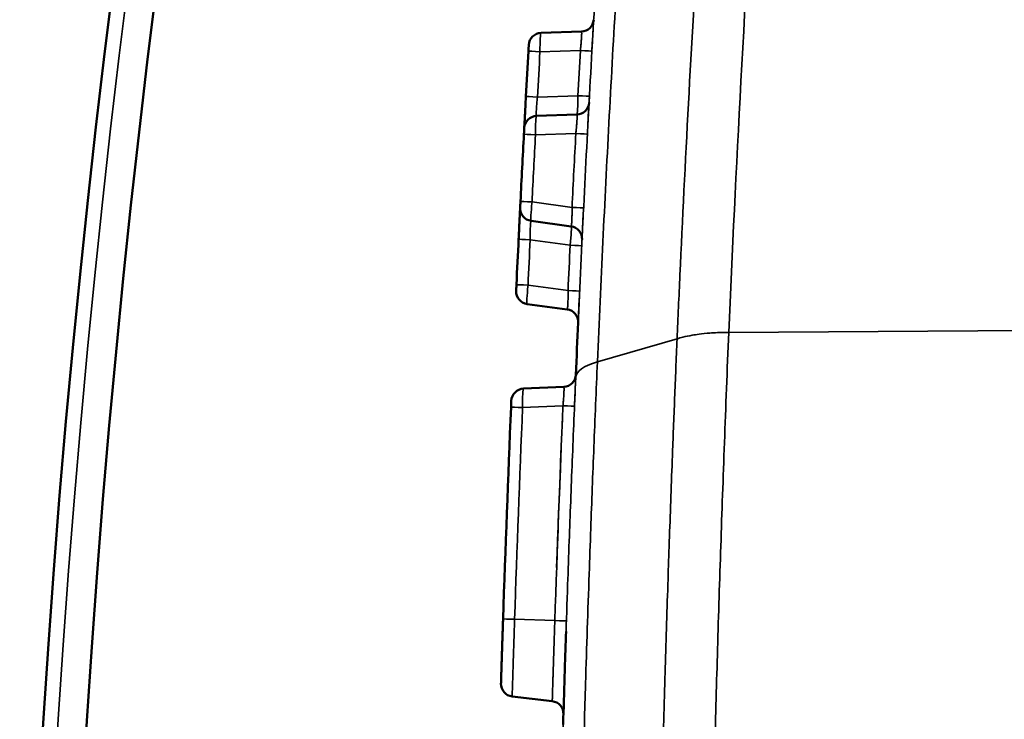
# Model space of a CAD drawing. Header units: millimetres. Extents: x 38 to 2514, y 38 to 1622.
# Tile 168 of 256: x 982.41 to 990.18, y 1335.89 to 1341.42. Entities that reach past the tile are written whole.
import ezdxf

# ---------------------------------------------------------------- set-up
doc = ezdxf.new("R2010")
doc.units = ezdxf.units.MM
doc.header["$LTSCALE"] = 7.692308
doc.layers.add('Visible (ISO)', color=7, linetype='Continuous', lineweight=50)
doc.layers.add('Visible Narrow (ISO)', color=7, linetype='Continuous', lineweight=35)

msp = doc.modelspace()

# ---------------------------------------------------------------- linework, layer by layer
at = {"layer": 'Visible (ISO)'}
for p, q in [((986.5273, 1341.312), (986.8458, 1341.3217)), ((986.4912, 1340.6558), (986.8097, 1340.6666)), ((986.4488, 1339.8279), (986.7644, 1339.7846)), ((986.4175, 1339.171), (986.7333, 1339.1287)), ((986.388, 1338.5035), (986.7063, 1338.5177)), ((986.7273, 1336.6694), (986.7273, 1336.6694)), ((986.6158, 1336.0361), (986.2993, 1336.0735))]:
    msp.add_line(p, q, dxfattribs=at)
for radius in [92.2022, 91.8592]:
    msp.add_circle((1074.6154, 1329.981), radius, dxfattribs=at)
for centre, radius, start, end in [((986.8427, 1341.4217), 0.1, 271.74857, 356.72233), ((986.5303, 1341.212), 0.1, 91.74857, 176.78728), ((1186.6154, 1329.981), 200.5, 176.801516, 176.903968), ((986.8063, 1340.7665), 0.1, 271.93645, 356.91021), ((986.4946, 1340.5559), 0.1, 91.93645, 176.97515), ((1186.6154, 1329.981), 200.5, 176.989388, 177.140948), ((986.4624, 1339.927), 0.1, 177.15519, 262.1939), ((986.7509, 1339.6856), 0.1, 357.22014, 82.1939), ((1186.6154, 1329.981), 200.5, 177.226402, 177.328986), ((986.4308, 1339.2701), 0.1, 177.34323, 262.38193), ((986.7201, 1339.0296), 0.1, 357.40817, 82.38193), ((986.7019, 1338.6176), 0.1, 272.55248, 357.52624), ((986.3925, 1338.4036), 0.1, 92.55248, 177.59119), ((1186.6154, 1329.981), 200.5, 177.605426, 178.083608), ((986.3111, 1336.1728), 0.1, 178.22944, 263.26814), ((986.604, 1335.9368), 0.1, 358.29438, 83.26814)]:
    msp.add_arc(centre, radius, start, end, dxfattribs=at)
for points, knots in [([(986.4277, 1341.1679), (986.4279, 1341.171), (986.4281, 1341.174), (986.4282, 1341.1769), (986.4283, 1341.1787), (986.4284, 1341.1804), (986.4285, 1341.1821), (986.4287, 1341.1853), (986.4289, 1341.1884), (986.429, 1341.1913), (986.4291, 1341.1923), (986.4291, 1341.1933), (986.4292, 1341.1943), (986.4293, 1341.1968), (986.4295, 1341.199), (986.4296, 1341.2011), (986.4296, 1341.202), (986.4297, 1341.2029), (986.4297, 1341.2037), (986.4298, 1341.2059), (986.4299, 1341.2078), (986.43, 1341.2095), (986.4301, 1341.21), (986.4301, 1341.2104), (986.4301, 1341.2109), (986.4302, 1341.2123), (986.4303, 1341.2135), (986.4303, 1341.2145), (986.4304, 1341.215), (986.4304, 1341.2154), (986.4304, 1341.2157), (986.4304, 1341.2165), (986.4305, 1341.2171), (986.4305, 1341.2174), (986.4305, 1341.2176), (986.4305, 1341.2176), (986.4305, 1341.2176)], [0.0000003, 0.0000003, 0.0000003, 0.0000003, 0.1025361, 0.1025361, 0.1025361, 0.1666667, 0.1666667, 0.1666667, 0.289236, 0.289236, 0.289236, 0.3333333, 0.3333333, 0.3333333, 0.4488843, 0.4488843, 0.4488843, 0.5, 0.5, 0.5, 0.6307681, 0.6307681, 0.6307681, 0.6666667, 0.6666667, 0.6666667, 0.7841767, 0.7841767, 0.7841767, 0.8333333, 0.8333333, 0.8333333, 0.9439466, 0.9439466, 0.9439466, 1, 1, 1, 1]), ([(986.3921, 1340.5114), (986.3923, 1340.5145), (986.3924, 1340.5175), (986.3926, 1340.5204), (986.3927, 1340.5222), (986.3928, 1340.5239), (986.3929, 1340.5256), (986.393, 1340.5289), (986.3932, 1340.532), (986.3933, 1340.5348), (986.3934, 1340.5358), (986.3934, 1340.5368), (986.3935, 1340.5378), (986.3936, 1340.5403), (986.3938, 1340.5426), (986.3939, 1340.5446), (986.3939, 1340.5455), (986.394, 1340.5464), (986.394, 1340.5473), (986.3941, 1340.5494), (986.3942, 1340.5513), (986.3943, 1340.553), (986.3943, 1340.5535), (986.3944, 1340.5539), (986.3944, 1340.5544), (986.3944, 1340.5558), (986.3945, 1340.557), (986.3946, 1340.5581), (986.3946, 1340.5585), (986.3946, 1340.5589), (986.3946, 1340.5592), (986.3947, 1340.56), (986.3947, 1340.5606), (986.3947, 1340.5609), (986.3947, 1340.5611), (986.3947, 1340.5612), (986.3947, 1340.5612)], [0.0000003, 0.0000003, 0.0000003, 0.0000003, 0.1025361, 0.1025361, 0.1025361, 0.1666667, 0.1666667, 0.1666667, 0.289236, 0.289236, 0.289236, 0.3333333, 0.3333333, 0.3333333, 0.4488843, 0.4488843, 0.4488843, 0.5, 0.5, 0.5, 0.6307681, 0.6307681, 0.6307681, 0.6666667, 0.6666667, 0.6666667, 0.7841767, 0.7841767, 0.7841767, 0.8333333, 0.8333333, 0.8333333, 0.9439466, 0.9439466, 0.9439466, 1, 1, 1, 1]), ([(986.3625, 1339.9319), (986.3625, 1339.9319), (986.3625, 1339.9327), (986.3626, 1339.934), (986.3626, 1339.9353), (986.3627, 1339.9372), (986.3628, 1339.9395), (986.363, 1339.9417), (986.3631, 1339.9443), (986.3632, 1339.9472), (986.3634, 1339.95), (986.3635, 1339.9531), (986.3637, 1339.9566), (986.3639, 1339.96), (986.3641, 1339.9638), (986.3643, 1339.968), (986.3645, 1339.9721), (986.3647, 1339.9767), (986.365, 1339.9817)], [0.0000004, 0.0000004, 0.0000004, 0.0000004, 0.1666667, 0.1666667, 0.1666667, 0.3333333, 0.3333333, 0.3333333, 0.5, 0.5, 0.5, 0.6666667, 0.6666667, 0.6666667, 0.8333333, 0.8333333, 0.8333333, 1, 1, 1, 1]), ([(986.3309, 1339.2747), (986.3309, 1339.2747), (986.3309, 1339.2754), (986.331, 1339.2768), (986.3311, 1339.2781), (986.3311, 1339.28), (986.3312, 1339.2823), (986.3314, 1339.2845), (986.3315, 1339.2871), (986.3316, 1339.2899), (986.3317, 1339.2928), (986.3319, 1339.2959), (986.332, 1339.2993), (986.3322, 1339.3028), (986.3324, 1339.3065), (986.3326, 1339.3107), (986.3328, 1339.3149), (986.333, 1339.3195), (986.3332, 1339.3245)], [0.0000004, 0.0000004, 0.0000004, 0.0000004, 0.1666667, 0.1666667, 0.1666667, 0.3333333, 0.3333333, 0.3333333, 0.5, 0.5, 0.5, 0.6666667, 0.6666667, 0.6666667, 0.8333333, 0.8333333, 0.8333333, 1, 1, 1, 1]), ([(986.2905, 1338.3581), (986.2906, 1338.3612), (986.2907, 1338.3642), (986.2908, 1338.367), (986.2909, 1338.3688), (986.291, 1338.3706), (986.2911, 1338.3723), (986.2912, 1338.3755), (986.2913, 1338.3786), (986.2914, 1338.3815), (986.2915, 1338.3825), (986.2915, 1338.3835), (986.2916, 1338.3845), (986.2917, 1338.387), (986.2918, 1338.3892), (986.2919, 1338.3913), (986.2919, 1338.3922), (986.2919, 1338.3931), (986.292, 1338.3939), (986.2921, 1338.3961), (986.2921, 1338.398), (986.2922, 1338.3997), (986.2922, 1338.4002), (986.2922, 1338.4006), (986.2923, 1338.4011), (986.2923, 1338.4025), (986.2924, 1338.4037), (986.2924, 1338.4047), (986.2924, 1338.4052), (986.2925, 1338.4056), (986.2925, 1338.4059), (986.2925, 1338.4067), (986.2925, 1338.4073), (986.2925, 1338.4076), (986.2925, 1338.4078), (986.2926, 1338.4078), (986.2926, 1338.4078)], [0, 0, 0, 0, 0.102536, 0.102536, 0.102536, 0.166667, 0.166667, 0.166667, 0.289236, 0.289236, 0.289236, 0.333333, 0.333333, 0.333333, 0.448884, 0.448884, 0.448884, 0.5, 0.5, 0.5, 0.630768, 0.630768, 0.630768, 0.666667, 0.666667, 0.666667, 0.784177, 0.784177, 0.784177, 0.833333, 0.833333, 0.833333, 0.943947, 0.943947, 0.943947, 1, 1, 1, 1]), ([(986.2111, 1336.1759), (986.2111, 1336.1759), (986.2111, 1336.1761), (986.2111, 1336.1767), (986.2111, 1336.177), (986.2112, 1336.1773), (986.2112, 1336.1777), (986.2112, 1336.1788), (986.2113, 1336.1804), (986.2113, 1336.1827), (986.2113, 1336.1831), (986.2113, 1336.1836), (986.2114, 1336.184), (986.2114, 1336.1862), (986.2115, 1336.1887), (986.2116, 1336.1918), (986.2116, 1336.1931), (986.2117, 1336.1944), (986.2117, 1336.1958), (986.2119, 1336.2004), (986.212, 1336.2061), (986.2123, 1336.213), (986.2125, 1336.2194), (986.2127, 1336.227), (986.213, 1336.2359), (986.213, 1336.2378), (986.2131, 1336.2398), (986.2132, 1336.2419), (986.2135, 1336.2529), (986.2139, 1336.2656), (986.2144, 1336.2804), (986.2147, 1336.2909), (986.2151, 1336.3025), (986.2155, 1336.3151), (986.2156, 1336.32), (986.2158, 1336.3251), (986.2159, 1336.3304), (986.2162, 1336.3399), (986.2166, 1336.35), (986.2169, 1336.3604), (986.2172, 1336.3703), (986.2175, 1336.3805), (986.2179, 1336.391), (986.2183, 1336.4056), (986.2188, 1336.4208), (986.2193, 1336.4362), (986.2196, 1336.4434), (986.2198, 1336.4507), (986.22, 1336.458), (986.2205, 1336.4716), (986.2209, 1336.4854), (986.2214, 1336.4996), (986.2217, 1336.5096), (986.222, 1336.5197), (986.2224, 1336.5299), (986.2229, 1336.5465), (986.2235, 1336.5635), (986.224, 1336.5807), (986.2243, 1336.5894), (986.2246, 1336.5981), (986.2249, 1336.6069), (986.2255, 1336.6248), (986.2261, 1336.6427), (986.2267, 1336.6608), (986.227, 1336.6692), (986.2272, 1336.6775), (986.2274, 1336.6859)], [0, 0, 0, 0, 0.058966, 0.058966, 0.058966, 0.083333, 0.083333, 0.083333, 0.153091, 0.153091, 0.153091, 0.166667, 0.166667, 0.166667, 0.226539, 0.226539, 0.226539, 0.25, 0.25, 0.25, 0.327895, 0.327895, 0.327895, 0.400669, 0.400669, 0.400669, 0.416667, 0.416667, 0.416667, 0.5, 0.5, 0.5, 0.559781, 0.559781, 0.559781, 0.583333, 0.583333, 0.583333, 0.626162, 0.626162, 0.626162, 0.666667, 0.666667, 0.666667, 0.72362, 0.72362, 0.72362, 0.75, 0.75, 0.75, 0.798956, 0.798956, 0.798956, 0.833333, 0.833333, 0.833333, 0.888712, 0.888712, 0.888712, 0.916667, 0.916667, 0.916667, 0.973798, 0.973798, 0.973798, 1, 1, 1, 1]), ([(986.7245, 1336.5876), (986.7212, 1336.4879), (986.718, 1336.3884), (986.7143, 1336.2694), (986.7137, 1336.2499), (986.7091, 1336.1049), (986.7053, 1335.9793), (986.7016, 1335.853)], [0.336703, 0.336703, 0.336703, 0.336703, 0.3896343, 0.3896343, 0.4, 0.4, 0.466679, 0.466679, 0.466679, 0.466679])]:
    msp.add_open_spline(points, degree=3, knots=knots, dxfattribs=at)
for points in [[(986.3947, 1340.5612), (986.3947, 1340.5612), (986.3949, 1340.5646), (986.3957, 1340.58), (986.3974, 1340.6107), (986.3999, 1340.6585), (986.4034, 1340.7246), (986.4064, 1340.7795), (986.408, 1340.8099)], [(986.3503, 1339.6831), (986.3511, 1339.6998), (986.3527, 1339.7336), (986.3552, 1339.7837), (986.3578, 1339.8369), (986.3601, 1339.8849), (986.3619, 1339.9213), (986.3625, 1339.9319), (986.3625, 1339.9319)], [(986.82, 1339.0251), (986.8137, 1338.8862), (986.8076, 1338.7489), (986.8018, 1338.6133)]]:
    msp.add_open_spline(points, degree=3, dxfattribs=at)
at = {"layer": 'Visible Narrow (ISO)'}
for p, q in [((986.5189, 1341.1628), (986.8373, 1341.1725)), ((986.8177, 1340.8158), (986.4992, 1340.805)), ((986.4833, 1340.5066), (986.8017, 1340.5174)), ((986.4561, 1339.9772), (986.7718, 1339.9339)), ((986.7571, 1339.6354), (986.4414, 1339.6787)), ((986.4244, 1339.3203), (986.7402, 1339.278)), ((997.0158, 1339.0049), (988.0082, 1338.947)), ((987.6005, 1338.8969), (986.9719, 1338.7154)), ((986.3817, 1338.3543), (986.7, 1338.3684)), ((986.6867, 1338.0467), (986.6867, 1338.0467)), ((986.636, 1336.6723), (986.3188, 1336.6829))]:
    msp.add_line(p, q, dxfattribs=at)
msp.add_circle((1074.6154, 1329.981), 92.0855, dxfattribs=at)
for centre, major_axis, ratio, start_param, end_param in [((986.5275, 1341.1621), (-0.0002, 0.1499), 0.057856, 0.001503, 1.565887), ((986.5276, 1341.1623), (-0.0998, 0.0056), 0.000082, 4.799655, 6.283072), ((1229.5819, 1327.6286), (243.0756, -13.3082), 0.907305, 3.140568, 3.14219), ((1201.9574, 1329.125), (215.1226, -12.0014), 0.963682, 3.141371, 3.143091), ((986.8286, 1341.173), (0.0998, -0.0056), 0.000069, 4.799655, 6.283083), ((986.809, 1340.8165), (0.0006, -0.1499), 0.057797, 0.001535, 1.565656), ((986.809, 1340.8163), (0.0999, -0.0054), 0.000225, 4.799655, 6.283021), ((986.5079, 1340.8045), (-0.0999, 0.0054), 0.000237, 4.799655, 6.283361), ((986.4919, 1340.5059), (-0.0007, 0.1499), 0.057856, 0.001503, 1.565887), ((986.492, 1340.5062), (-0.0999, 0.0053), 0.000082, 4.799655, 6.28299), ((1134.1779, 1332.6635), (-8.7958, -171.937), 0.859091, 4.710721, 4.713801), ((1185.1063, 1330.0617), (10.6534, 199.0537), 0.996195, 1.571586, 1.574517), ((986.793, 1340.5179), (0.0999, -0.0053), 0.000069, 4.799655, 6.282978), ((986.4648, 1339.9767), (-0.0999, 0.005), 0.000312, 4.799655, 6.283516), ((986.4648, 1339.977), (-0.016, -0.149), 0.057879, 4.716906, 6.281681), ((986.7631, 1339.9344), (0.0999, -0.005), 0.000324, 4.799655, 6.282812), ((986.7485, 1339.6356), (0.016, 0.1491), 0.057814, 4.717244, 6.281651), ((986.4501, 1339.6782), (-0.0999, 0.0048), 0.00005, 4.799655, 6.2831), ((1218.1677, 1328.4803), (231.7347, -11.0221), 0.929411, 3.140774, 3.142438), ((1207.3366, 1328.9974), (220.5875, -10.4703), 0.951874, 3.140794, 3.142496), ((986.7484, 1339.6358), (0.0999, -0.0048), 0.000061, 4.799655, 6.283281), ((986.4331, 1339.3198), (-0.0999, 0.0047), 0.000206, 4.799655, 6.283333), ((986.4331, 1339.3201), (-0.0156, -0.1491), 0.057873, 4.717012, 6.281682), ((986.7315, 1339.2785), (0.0999, -0.0046), 0.000218, 4.799655, 6.283027), ((987.4002, 1338.5646), (-0.5994, 0.0258), 0.319575, 5.522099, 6.283185), ((986.3904, 1338.3537), (-0.0023, 0.1499), 0.057856, 0.001503, 1.565887), ((986.3904, 1338.3539), (-0.0999, 0.0042), 0.000082, 4.799655, 6.281991), ((1186.8306, 1329.9777), (8.6002, 201.2065), 0.996195, 1.571745, 1.58005), ((1186.7553, 1329.9805), (8.5834, 200.8126), 0.996195, 1.571607, 1.580051), ((1185.1055, 1330.0455), (8.5126, 199.1568), 0.996195, 1.571586, 1.572452), ((986.6913, 1338.3688), (0.0999, -0.0042), 0.000069, 4.799655, 6.28201), ((986.6913, 1338.3688), (0.0999, -0.0042), 0.000069, 0, 0.001175), ((1185.1054, 1330.0431), (8.192, 199.1702), 0.996195, 1.571586, 1.576379), ((986.6418, 1337.0924), (-0.0034, 0.1499), 0.057781, 4.705697, 4.706989), ((986.6418, 1337.0922), (-0.0999, 0.0036), 0.000487, 1.658061, 1.658174), ((986.3275, 1336.6826), (-0.1002, 0.0034), 0.000811, 4.799654, 6.284321), ((986.6273, 1336.6727), (0.0999, -0.0033), 0.000811, 4.799654, 6.282035)]:
    msp.add_ellipse(centre, major_axis=major_axis, ratio=ratio, start_param=start_param, end_param=end_param, dxfattribs=at)
for points, knots in [([(986.9719, 1338.7154), (986.9994, 1339.3487), (987.0298, 1339.977), (987.0628, 1340.5993), (987.0962, 1341.2305), (987.1324, 1341.8556), (987.1709, 1342.4735), (987.2057, 1343.0304), (987.2424, 1343.5815), (987.2809, 1344.126), (987.3041, 1344.4552), (987.328, 1344.7821), (987.3526, 1345.1069), (987.3855, 1345.5408), (987.4195, 1345.9711), (987.4547, 1346.399), (987.4901, 1346.8292), (987.5267, 1347.257), (987.5646, 1347.6833), (987.6026, 1348.1116), (987.6419, 1348.5384), (987.6826, 1348.965), (987.6907, 1349.0503), (987.6989, 1349.1357), (987.7071, 1349.221), (987.7477, 1349.6407), (987.7895, 1350.0602), (987.8328, 1350.4808), (987.8544, 1350.6901), (987.8763, 1350.8996), (987.8986, 1351.1096), (987.9431, 1351.5293), (987.9892, 1351.9505), (988.037, 1352.3745), (988.0843, 1352.7947), (988.1334, 1353.2176), (988.1842, 1353.6442), (988.2107, 1353.8658), (988.2376, 1354.0884), (988.2651, 1354.3122), (988.3376, 1354.9033), (988.4138, 1355.5026), (988.4938, 1356.1091), (988.5449, 1356.497), (988.5976, 1356.8879), (988.6519, 1357.2815), (988.7347, 1357.8821), (988.8211, 1358.489), (988.9113, 1359.1012), (988.9422, 1359.3108), (988.9735, 1359.5211), (989.0052, 1359.7319)], [0.0000012, 0.0000012, 0.0000012, 0.0000012, 0.0853649, 0.0853649, 0.0853649, 0.1719553, 0.1719553, 0.1719553, 0.25, 0.25, 0.25, 0.2971925, 0.2971925, 0.2971925, 0.3602198, 0.3602198, 0.3602198, 0.4235943, 0.4235943, 0.4235943, 0.487258, 0.487258, 0.487258, 0.5, 0.5, 0.5, 0.5626498, 0.5626498, 0.5626498, 0.5938252, 0.5938252, 0.5938252, 0.6561506, 0.6561506, 0.6561506, 0.7179142, 0.7179142, 0.7179142, 0.75, 0.75, 0.75, 0.8347436, 0.8347436, 0.8347436, 0.8889536, 0.8889536, 0.8889536, 0.9716763, 0.9716763, 0.9716763, 1, 1, 1, 1]), ([(989.6279, 1359.7546), (989.5164, 1359.0171), (989.4106, 1358.2895), (989.2084, 1356.843), (989.1122, 1356.1244), (988.9958, 1355.2191), (988.971, 1355.0237), (988.8702, 1354.22), (988.7976, 1353.618), (988.658, 1352.4166), (988.5913, 1351.8176), (988.4916, 1350.8849), (988.4562, 1350.5451), (988.3527, 1349.5265), (988.2883, 1348.8579), (988.1663, 1347.5216), (988.1091, 1346.8551), (988.0499, 1346.1258), (988.0435, 1346.046), (987.9874, 1345.3426), (987.9419, 1344.7349), (987.8556, 1343.5117), (987.8155, 1342.8988), (987.7766, 1342.2638), (987.774, 1342.22), (987.7417, 1341.6873), (987.7149, 1341.2134), (987.6657, 1340.2881), (987.6434, 1339.8372), (987.6153, 1339.2308), (987.6077, 1339.0627), (987.6005, 1338.8969)], [0, 0, 0, 0, 0.0871505, 0.0871505, 0.175556, 0.175556, 0.2, 0.2, 0.2764561, 0.2764561, 0.3545788, 0.3545788, 0.4, 0.4, 0.4920724, 0.4920724, 0.5881525, 0.5881525, 0.6, 0.6, 0.6929248, 0.6929248, 0.7925989, 0.7925989, 0.8, 0.8, 0.882926, 0.882926, 0.9671164, 0.9671164, 1, 1, 1, 1]), ([(990.0303, 1359.739), (989.7102, 1357.6262), (989.4382, 1355.5991), (989.2052, 1353.6479), (988.9722, 1351.6968), (988.7781, 1349.8218), (988.6183, 1348.0556), (988.4585, 1346.2893), (988.333, 1344.6318), (988.2341, 1343.1111), (988.1353, 1341.5905), (988.0631, 1340.2067), (988.0082, 1338.947)], [0, 0, 0, 0, 0.25, 0.25, 0.25, 0.5, 0.5, 0.5, 0.75, 0.75, 0.75, 1, 1, 1, 1]), ([(986.8008, 1338.5905), (986.8279, 1339.2208), (986.8579, 1339.8463), (986.8904, 1340.4659), (986.9234, 1341.0948), (986.9591, 1341.7176), (986.9972, 1342.3333), (987.0324, 1342.9024), (987.0697, 1343.4656), (987.1089, 1344.0218), (987.1321, 1344.352), (987.156, 1344.6798), (987.1805, 1345.0057), (987.2133, 1345.4404), (987.2472, 1345.8716), (987.2823, 1346.3003), (987.3176, 1346.7314), (987.3541, 1347.16), (987.3918, 1347.5872), (987.4298, 1348.0163), (987.469, 1348.444), (987.5095, 1348.8713), (987.5179, 1348.9595), (987.5263, 1349.0477), (987.5348, 1349.1358), (987.5752, 1349.5562), (987.617, 1349.9765), (987.6602, 1350.3979), (987.6818, 1350.6084), (987.7038, 1350.8193), (987.7262, 1351.0305), (987.7707, 1351.451), (987.8167, 1351.873), (987.8644, 1352.2978), (987.9117, 1352.7187), (987.9606, 1353.1423), (988.0113, 1353.5696), (988.038, 1353.794), (988.0651, 1354.0195), (988.0928, 1354.2461), (988.1657, 1354.8422), (988.2423, 1355.4466), (988.3227, 1356.0583), (988.3735, 1356.4444), (988.4258, 1356.8334), (988.4797, 1357.225), (988.5629, 1357.8302), (988.6498, 1358.4418), (988.7405, 1359.0588), (988.7712, 1359.2678), (988.8023, 1359.4774), (988.8339, 1359.6877)], [0, 0, 0, 0, 0.0846536, 0.0846536, 0.0846536, 0.1705726, 0.1705726, 0.1705726, 0.25, 0.25, 0.25, 0.2971553, 0.2971553, 0.2971553, 0.3600714, 0.3600714, 0.3600714, 0.4233373, 0.4233373, 0.4233373, 0.486889, 0.486889, 0.486889, 0.5, 0.5, 0.5, 0.5625347, 0.5625347, 0.5625347, 0.5937844, 0.5937844, 0.5937844, 0.6559943, 0.6559943, 0.6559943, 0.717633, 0.717633, 0.717633, 0.75, 0.75, 0.75, 0.8351305, 0.8351305, 0.8351305, 0.8888586, 0.8888586, 0.8888586, 0.971877, 0.971877, 0.971877, 1, 1, 1, 1]), ([(986.8373, 1341.1725), (986.8381, 1341.1797), (986.8389, 1341.187), (986.84, 1341.1972), (986.8403, 1341.2), (986.8411, 1341.208), (986.8416, 1341.2131), (986.8426, 1341.2232), (986.843, 1341.2282), (986.844, 1341.2397), (986.8446, 1341.2463), (986.8454, 1341.2567), (986.8457, 1341.2606), (986.8464, 1341.2707), (986.8468, 1341.2768), (986.8473, 1341.2861), (986.8474, 1341.2893), (986.8477, 1341.297), (986.8478, 1341.3011), (986.8478, 1341.308), (986.8478, 1341.3109), (986.8475, 1341.316), (986.8473, 1341.3181), (986.8467, 1341.3209), (986.8463, 1341.3217), (986.8458, 1341.3217)], [0, 0, 0, 0, 0.119999, 0.119999, 0.166667, 0.166667, 0.251214, 0.251214, 0.333333, 0.333333, 0.437491, 0.437491, 0.5, 0.5, 0.604669, 0.604669, 0.666667, 0.666667, 0.755382, 0.755382, 0.833333, 0.833333, 0.916669, 0.916669, 1, 1, 1, 1]), ([(986.4912, 1340.6558), (986.4908, 1340.6558), (986.4904, 1340.6563), (986.49, 1340.6578), (986.4899, 1340.6583), (986.4896, 1340.6599), (986.4895, 1340.6612), (986.4892, 1340.6644), (986.4892, 1340.6663), (986.4891, 1340.6714), (986.4891, 1340.6749), (986.4892, 1340.6815), (986.4893, 1340.6842), (986.4896, 1340.692), (986.4898, 1340.6977), (986.4904, 1340.7077), (986.4907, 1340.7117), (986.4914, 1340.722), (986.4918, 1340.7285), (986.4929, 1340.7418), (986.4935, 1340.7484), (986.4948, 1340.7629), (986.4956, 1340.7708), (986.4973, 1340.7874), (986.4982, 1340.7961), (986.4992, 1340.805)], [0, 0, 0, 0, 0.120064, 0.120064, 0.166667, 0.166667, 0.251234, 0.251234, 0.333333, 0.333333, 0.437507, 0.437507, 0.5, 0.5, 0.604666, 0.604666, 0.666667, 0.666667, 0.755417, 0.755417, 0.833333, 0.833333, 0.91669, 0.91669, 1, 1, 1, 1]), ([(986.9061, 1340.7612), (986.9061, 1340.7612), (986.9061, 1340.7614), (986.9062, 1340.762), (986.9062, 1340.7623), (986.9062, 1340.7627), (986.9062, 1340.7632), (986.9063, 1340.7642), (986.9064, 1340.7655), (986.9064, 1340.767), (986.9065, 1340.7675), (986.9065, 1340.7681), (986.9065, 1340.7687), (986.9066, 1340.7702), (986.9067, 1340.772), (986.9068, 1340.7738), (986.9069, 1340.7746), (986.9069, 1340.7755), (986.9069, 1340.7763), (986.9071, 1340.7786), (986.9072, 1340.781), (986.9073, 1340.7836), (986.9074, 1340.7843), (986.9074, 1340.785), (986.9075, 1340.7857), (986.9076, 1340.7882), (986.9077, 1340.7907), (986.9079, 1340.7935), (986.9079, 1340.7947), (986.908, 1340.7959), (986.9081, 1340.7971), (986.9082, 1340.7999), (986.9084, 1340.8028), (986.9085, 1340.806), (986.9086, 1340.8075), (986.9087, 1340.8092), (986.9088, 1340.8109)], [0.0000004, 0.0000004, 0.0000004, 0.0000004, 0.1025718, 0.1025718, 0.1025718, 0.1666667, 0.1666667, 0.1666667, 0.2892472, 0.2892472, 0.2892472, 0.3333333, 0.3333333, 0.3333333, 0.4489154, 0.4489154, 0.4489154, 0.5, 0.5, 0.5, 0.6308048, 0.6308048, 0.6308048, 0.6666667, 0.6666667, 0.6666667, 0.7842159, 0.7842159, 0.7842159, 0.8333333, 0.8333333, 0.8333333, 0.94399, 0.94399, 0.94399, 1, 1, 1, 1]), ([(986.8017, 1340.5174), (986.8024, 1340.5238), (986.8031, 1340.5302), (986.8038, 1340.5375), (986.804, 1340.5386), (986.8046, 1340.5446), (986.805, 1340.5494), (986.8057, 1340.5566), (986.8059, 1340.5589), (986.8067, 1340.5675), (986.8073, 1340.5738), (986.8079, 1340.5813), (986.808, 1340.5823), (986.8086, 1340.5891), (986.809, 1340.5948), (986.8096, 1340.6024), (986.8097, 1340.6041), (986.8102, 1340.6118), (986.8106, 1340.6177), (986.811, 1340.6249), (986.811, 1340.6264), (986.8114, 1340.6332), (986.8116, 1340.6383), (986.8117, 1340.6444), (986.8117, 1340.6459), (986.8118, 1340.6511), (986.8117, 1340.6546), (986.8115, 1340.6588), (986.8115, 1340.6601), (986.8111, 1340.6634), (986.8108, 1340.665), (986.8102, 1340.6663), (986.81, 1340.6666), (986.8097, 1340.6666)], [0, 0, 0, 0, 0.106641, 0.106641, 0.125, 0.125, 0.208962, 0.208962, 0.25, 0.25, 0.357287, 0.357287, 0.375, 0.375, 0.470717, 0.470717, 0.5, 0.5, 0.598214, 0.598214, 0.625, 0.625, 0.719038, 0.719038, 0.75, 0.75, 0.834475, 0.834475, 0.875, 0.875, 0.954105, 0.954105, 1, 1, 1, 1]), ([(986.7644, 1339.7846), (986.7648, 1339.7846), (986.7653, 1339.785), (986.7658, 1339.7865), (986.766, 1339.7869), (986.7664, 1339.7885), (986.7667, 1339.7898), (986.7673, 1339.793), (986.7675, 1339.7948), (986.7681, 1339.7999), (986.7685, 1339.8034), (986.769, 1339.8099), (986.7692, 1339.8126), (986.7697, 1339.8205), (986.77, 1339.8261), (986.7705, 1339.8362), (986.7706, 1339.8402), (986.771, 1339.8504), (986.7712, 1339.857), (986.7715, 1339.8703), (986.7716, 1339.877), (986.7718, 1339.8915), (986.7718, 1339.8995), (986.7719, 1339.9162), (986.7719, 1339.925), (986.7718, 1339.9339)], [0, 0, 0, 0, 0.120017, 0.120017, 0.166667, 0.166667, 0.251217, 0.251217, 0.333333, 0.333333, 0.437487, 0.437487, 0.5, 0.5, 0.604688, 0.604688, 0.666667, 0.666667, 0.755216, 0.755216, 0.833333, 0.833333, 0.916667, 0.916667, 1, 1, 1, 1]), ([(986.4414, 1339.6787), (986.4414, 1339.6859), (986.4413, 1339.6932), (986.4413, 1339.7034), (986.4413, 1339.7063), (986.4414, 1339.7143), (986.4414, 1339.7194), (986.4415, 1339.7295), (986.4416, 1339.7346), (986.4418, 1339.7462), (986.4419, 1339.7528), (986.4422, 1339.7632), (986.4423, 1339.7671), (986.4427, 1339.7772), (986.443, 1339.7834), (986.4435, 1339.7926), (986.4437, 1339.7959), (986.4442, 1339.8035), (986.4445, 1339.8076), (986.4452, 1339.8145), (986.4456, 1339.8174), (986.4464, 1339.8224), (986.4468, 1339.8244), (986.4478, 1339.8272), (986.4483, 1339.828), (986.4488, 1339.8279)], [0, 0, 0, 0, 0.120087, 0.120087, 0.166667, 0.166667, 0.251241, 0.251241, 0.333333, 0.333333, 0.437504, 0.437504, 0.5, 0.5, 0.604688, 0.604688, 0.666667, 0.666667, 0.75528, 0.75528, 0.833333, 0.833333, 0.916667, 0.916667, 1, 1, 1, 1]), ([(986.8483, 1339.631), (986.8486, 1339.6361), (986.8488, 1339.6408), (986.849, 1339.6452), (986.8492, 1339.6496), (986.8494, 1339.6537), (986.8496, 1339.6574), (986.8498, 1339.661), (986.8499, 1339.6641), (986.8501, 1339.6668), (986.8502, 1339.6695), (986.8503, 1339.6719), (986.8504, 1339.6739), (986.8505, 1339.6759), (986.8506, 1339.6776), (986.8506, 1339.6788), (986.8507, 1339.68), (986.8507, 1339.6807), (986.8507, 1339.6807)], [0.0000004, 0.0000004, 0.0000004, 0.0000004, 0.1666667, 0.1666667, 0.1666667, 0.3333333, 0.3333333, 0.3333333, 0.5, 0.5, 0.5, 0.6666667, 0.6666667, 0.6666667, 0.8333333, 0.8333333, 0.8333333, 1, 1, 1, 1]), ([(986.7333, 1339.1287), (986.7337, 1339.1287), (986.7342, 1339.1291), (986.7347, 1339.1305), (986.7349, 1339.131), (986.7353, 1339.1326), (986.7356, 1339.1339), (986.7361, 1339.1371), (986.7364, 1339.1389), (986.737, 1339.144), (986.7373, 1339.1474), (986.7378, 1339.154), (986.738, 1339.1567), (986.7385, 1339.1646), (986.7388, 1339.1702), (986.7392, 1339.1803), (986.7394, 1339.1843), (986.7397, 1339.1945), (986.7398, 1339.2011), (986.7401, 1339.2144), (986.7402, 1339.221), (986.7403, 1339.2356), (986.7403, 1339.2436), (986.7403, 1339.2603), (986.7403, 1339.2691), (986.7402, 1339.278)], [0, 0, 0, 0, 0.120026, 0.120026, 0.166667, 0.166667, 0.251223, 0.251223, 0.333333, 0.333333, 0.437493, 0.437493, 0.5, 0.5, 0.604693, 0.604693, 0.666667, 0.666667, 0.755225, 0.755225, 0.833333, 0.833333, 0.916667, 0.916667, 1, 1, 1, 1]), ([(987.6005, 1338.8969), (987.5939, 1338.7386), (987.5875, 1338.5819), (987.5751, 1338.2698), (987.569, 1338.1145), (987.5625, 1337.94), (987.5617, 1337.9177), (987.5608, 1337.8954), (987.5568, 1337.7872), (987.5529, 1337.6806), (987.5453, 1337.468), (987.5416, 1337.3619), (987.5345, 1337.1574), (987.5312, 1337.059), (987.5279, 1336.9592), (987.5279, 1336.9582), (987.524, 1336.8411), (987.5203, 1336.7245), (987.5129, 1336.4907), (987.5094, 1336.3734), (987.5034, 1336.1722), (987.501, 1336.0892), (987.4986, 1336.0042), (987.4986, 1336.0033), (987.4938, 1335.8374), (987.4892, 1335.6682), (987.4805, 1335.3307), (987.4763, 1335.1628), (987.472, 1334.9792), (987.4717, 1334.9678), (987.4715, 1334.9565), (987.4669, 1334.7625), (987.4625, 1334.5629), (987.4545, 1334.1748), (987.4509, 1333.9867), (987.4474, 1333.794), (987.4437, 1333.587), (987.4402, 1333.3756), (987.4338, 1332.9475), (987.4308, 1332.7304), (987.4281, 1332.5083), (987.4281, 1332.5075)], [0, 0, 0, 0, 0.076718, 0.076718, 0.155143, 0.155143, 0.166667, 0.166667, 0.166667, 0.222803, 0.222803, 0.27971, 0.27971, 0.332814, 0.332814, 0.333333, 0.333333, 0.395696, 0.395696, 0.457152, 0.457152, 0.499545, 0.499545, 0.5, 0.5, 0.583137, 0.583137, 0.661516, 0.661516, 0.666667, 0.666667, 0.666667, 0.754637, 0.754637, 0.833001, 0.833333, 0.833333, 0.91754, 0.91754, 0.999738, 1, 1, 1, 1]), ([(988.0082, 1338.947), (987.9785, 1338.9473), (987.9488, 1338.9468), (987.9195, 1338.9457), (987.8989, 1338.9449), (987.8785, 1338.9437), (987.8584, 1338.9422), (987.8296, 1338.94), (987.8013, 1338.9371), (987.7741, 1338.9335), (987.7554, 1338.931), (987.7372, 1338.9282), (987.7196, 1338.9251), (987.6939, 1338.9206), (987.6695, 1338.9155), (987.6464, 1338.9098), (987.6304, 1338.9058), (987.6151, 1338.9015), (987.6005, 1338.8969)], [0, 0, 0, 0, 0.1955791, 0.1955791, 0.1955791, 0.3333333, 0.3333333, 0.3333333, 0.531223, 0.531223, 0.531223, 0.6666667, 0.6666667, 0.6666667, 0.863166, 0.863166, 0.863166, 1, 1, 1, 1]), ([(988.0082, 1338.947), (987.9961, 1338.6489), (987.9847, 1338.3575), (987.9744, 1338.0774), (987.964, 1337.7973), (987.9545, 1337.5286), (987.9456, 1337.2602), (987.9366, 1336.9919), (987.9282, 1336.724), (987.92, 1336.4479), (987.9123, 1336.1904), (987.9049, 1335.9257), (987.8978, 1335.6493), (987.8972, 1335.6293), (987.8967, 1335.6094), (987.8962, 1335.5893), (987.8886, 1335.2911), (987.8812, 1334.9791), (987.8742, 1334.6519), (987.8672, 1334.3247), (987.8607, 1333.9825), (987.8547, 1333.6248), (987.8488, 1333.2672), (987.8434, 1332.8943), (987.8388, 1332.5067)], [0, 0, 0, 0, 0.142857, 0.142857, 0.142857, 0.285714, 0.285714, 0.285714, 0.428571, 0.428571, 0.428571, 0.561827, 0.561827, 0.561827, 0.571429, 0.571429, 0.571429, 0.714286, 0.714286, 0.714286, 0.857143, 0.857143, 0.857143, 1, 1, 1, 1]), ([(986.7999, 1332.5158), (986.7999, 1332.5158), (986.7999, 1332.5159), (986.8023, 1332.7091), (986.8049, 1332.8996), (986.8107, 1333.2771), (986.8138, 1333.464), (986.8181, 1333.703), (986.8192, 1333.7586), (986.8227, 1333.9424), (986.8252, 1334.0687), (986.8304, 1334.3194), (986.8331, 1334.4438), (986.8387, 1334.6918), (986.8416, 1334.8152), (986.8451, 1334.9608), (986.8456, 1334.9832), (986.8497, 1335.1482), (986.8534, 1335.2905), (986.861, 1335.5747), (986.865, 1335.7165), (986.8721, 1335.9643), (986.8753, 1336.07), (986.8829, 1336.319), (986.8874, 1336.4629), (986.8968, 1336.7509), (986.9017, 1336.8949), (986.9109, 1337.1587), (986.9151, 1337.2778), (986.9272, 1337.6097), (986.9354, 1337.8254), (986.9529, 1338.2649), (986.9621, 1338.4885), (986.9719, 1338.7154)], [0.0000003, 0.0000003, 0.0000003, 0.0000003, 0.0000005, 0.0000005, 0.085837, 0.085837, 0.1732053, 0.1732053, 0.2, 0.2, 0.262248, 0.262248, 0.3251241, 0.3251241, 0.3884882, 0.3884882, 0.4, 0.4, 0.4734124, 0.4734124, 0.5462612, 0.5462612, 0.6, 0.6, 0.6722115, 0.6722115, 0.7429219, 0.7429219, 0.8, 0.8, 0.8999941, 0.8999941, 1, 1, 1, 1]), ([(986.6315, 1332.5181), (986.6339, 1332.7088), (986.6366, 1332.8967), (986.6394, 1333.0812), (986.6423, 1333.2691), (986.6455, 1333.4534), (986.6487, 1333.6337), (986.6497, 1333.686), (986.6507, 1333.7379), (986.6517, 1333.7895), (986.6541, 1333.9161), (986.6566, 1334.0405), (986.6591, 1334.1634), (986.6617, 1334.2875), (986.6644, 1334.4101), (986.6672, 1334.5318), (986.67, 1334.6543), (986.6728, 1334.776), (986.6758, 1334.8974), (986.6763, 1334.9171), (986.6768, 1334.9368), (986.6773, 1334.9566), (986.6808, 1335.0969), (986.6844, 1335.2369), (986.6882, 1335.3773), (986.692, 1335.5165), (986.6959, 1335.6561), (986.7, 1335.7964), (986.7029, 1335.8982), (986.706, 1336.0003), (986.7091, 1336.1031), (986.7134, 1336.244), (986.7179, 1336.386), (986.7226, 1336.5295), (986.7272, 1336.6701), (986.732, 1336.8122), (986.7371, 1336.9563), (986.741, 1337.0697), (986.7451, 1337.1843), (986.7494, 1337.3003), (986.7569, 1337.5072), (986.765, 1337.7186), (986.7736, 1337.9338), (986.7821, 1338.149), (986.7912, 1338.3681), (986.8008, 1338.5905)], [0, 0, 0, 0, 0.086455, 0.086455, 0.086455, 0.1744723, 0.1744723, 0.1744723, 0.2, 0.2, 0.2, 0.2626259, 0.2626259, 0.2626259, 0.3258848, 0.3258848, 0.3258848, 0.3896323, 0.3896323, 0.3896323, 0.4, 0.4, 0.4, 0.4737505, 0.4737505, 0.4737505, 0.5469319, 0.5469319, 0.5469319, 0.6, 0.6, 0.6, 0.6727269, 0.6727269, 0.6727269, 0.7439348, 0.7439348, 0.7439348, 0.8, 0.8, 0.8, 0.9, 0.9, 0.9, 1, 1, 1, 1]), ([(986.7, 1338.3684), (986.7007, 1338.3756), (986.7014, 1338.3829), (986.7023, 1338.3931), (986.7026, 1338.396), (986.7033, 1338.4039), (986.7037, 1338.409), (986.7045, 1338.4191), (986.7049, 1338.4242), (986.7057, 1338.4357), (986.7062, 1338.4423), (986.7069, 1338.4527), (986.7071, 1338.4566), (986.7077, 1338.4667), (986.708, 1338.4729), (986.7083, 1338.4821), (986.7084, 1338.4854), (986.7086, 1338.493), (986.7086, 1338.4972), (986.7086, 1338.5041), (986.7085, 1338.507), (986.7082, 1338.512), (986.7079, 1338.5141), (986.7072, 1338.517), (986.7068, 1338.5178), (986.7063, 1338.5177)], [0, 0, 0, 0, 0.119999, 0.119999, 0.166667, 0.166667, 0.251214, 0.251214, 0.333333, 0.333333, 0.437491, 0.437491, 0.5, 0.5, 0.604669, 0.604669, 0.666667, 0.666667, 0.755382, 0.755382, 0.833333, 0.833333, 0.916669, 0.916669, 1, 1, 1, 1]), ([(986.2993, 1336.0735), (986.2993, 1336.0735), (986.2993, 1336.0737), (986.2994, 1336.0747), (986.2994, 1336.075), (986.2994, 1336.0764), (986.2995, 1336.0779), (986.2996, 1336.0806), (986.2996, 1336.0814), (986.2997, 1336.0844), (986.2998, 1336.0871), (986.2999, 1336.0919), (986.2999, 1336.0934), (986.3002, 1336.1002), (986.3003, 1336.1065), (986.3006, 1336.115), (986.3006, 1336.1157), (986.3009, 1336.1231), (986.3011, 1336.1308), (986.3015, 1336.1428), (986.3015, 1336.1458), (986.302, 1336.16), (986.3024, 1336.1728), (986.3029, 1336.1899), (986.303, 1336.1927), (986.3035, 1336.2083), (986.3039, 1336.2224), (986.3046, 1336.2435), (986.3048, 1336.2497), (986.3053, 1336.2672), (986.3057, 1336.2791), (986.3065, 1336.3039), (986.3069, 1336.3168), (986.3078, 1336.347), (986.3084, 1336.3647), (986.3093, 1336.3924), (986.3096, 1336.4022), (986.3104, 1336.4275), (986.3109, 1336.443), (986.3118, 1336.472), (986.3123, 1336.4853), (986.3132, 1336.5154), (986.3138, 1336.5322), (986.3148, 1336.5627), (986.3152, 1336.5762), (986.3161, 1336.6041), (986.3166, 1336.6184), (986.3175, 1336.6465), (986.318, 1336.6603), (986.3186, 1336.6772), (986.3187, 1336.68), (986.3188, 1336.6829)], [0, 0, 0, 0, 0.0610324, 0.0610324, 0.0833333, 0.0833333, 0.1455303, 0.1455303, 0.1666667, 0.1666667, 0.2247741, 0.2247741, 0.25, 0.25, 0.3270282, 0.3270282, 0.3333333, 0.3333333, 0.3969162, 0.3969162, 0.4166667, 0.4166667, 0.4869524, 0.4869524, 0.5, 0.5, 0.5600158, 0.5600158, 0.5833333, 0.5833333, 0.625, 0.625, 0.6666667, 0.6666667, 0.7206518, 0.7206518, 0.75, 0.75, 0.7953508, 0.7953508, 0.8333333, 0.8333333, 0.879818, 0.879818, 0.9166667, 0.9166667, 0.9556257, 0.9556257, 0.99245, 0.99245, 1, 1, 1, 1]), ([(986.6158, 1336.0361), (986.6158, 1336.0361), (986.6158, 1336.0367), (986.6158, 1336.0383), (986.6158, 1336.0385), (986.6158, 1336.0387), (986.6158, 1336.0389), (986.6159, 1336.0401), (986.6159, 1336.0418), (986.616, 1336.044), (986.6161, 1336.0456), (986.6161, 1336.0475), (986.6162, 1336.0497), (986.6162, 1336.0519), (986.6163, 1336.0543), (986.6164, 1336.0571), (986.6165, 1336.0604), (986.6166, 1336.0641), (986.6167, 1336.0683), (986.6168, 1336.0691), (986.6168, 1336.07), (986.6168, 1336.0708), (986.6169, 1336.0735), (986.617, 1336.0762), (986.6171, 1336.0791), (986.6173, 1336.0859), (986.6175, 1336.0933), (986.6177, 1336.1013), (986.6179, 1336.1049), (986.618, 1336.1087), (986.6181, 1336.1126), (986.6183, 1336.121), (986.6186, 1336.13), (986.6189, 1336.1394), (986.6191, 1336.1458), (986.6193, 1336.1524), (986.6195, 1336.1593), (986.6198, 1336.167), (986.62, 1336.1749), (986.6203, 1336.1831), (986.6206, 1336.1935), (986.6209, 1336.2043), (986.6213, 1336.2153), (986.6214, 1336.2205), (986.6216, 1336.2258), (986.6218, 1336.2311), (986.6222, 1336.2447), (986.6226, 1336.2587), (986.6231, 1336.2731), (986.6232, 1336.2764), (986.6233, 1336.2797), (986.6234, 1336.283), (986.6235, 1336.2861), (986.6236, 1336.2892), (986.6237, 1336.2923), (986.6241, 1336.3074), (986.6246, 1336.3229), (986.6251, 1336.339), (986.6255, 1336.3511), (986.6259, 1336.3636), (986.6263, 1336.3763), (986.6266, 1336.3838), (986.6268, 1336.3915), (986.6271, 1336.3992), (986.6277, 1336.42), (986.6284, 1336.4415), (986.6291, 1336.4635), (986.6299, 1336.4856), (986.6306, 1336.5082), (986.6313, 1336.5313), (986.6317, 1336.5435), (986.6322, 1336.5559), (986.6326, 1336.5684), (986.6329, 1336.5793), (986.6333, 1336.5903), (986.6337, 1336.6013), (986.6343, 1336.6214), (986.635, 1336.6416), (986.6357, 1336.6622), (986.6358, 1336.6656), (986.6359, 1336.6689), (986.636, 1336.6723)], [0, 0, 0, 0, 0.0642618, 0.0642618, 0.0642618, 0.0714286, 0.0714286, 0.0714286, 0.1129699, 0.1129699, 0.1129699, 0.1428571, 0.1428571, 0.1428571, 0.1719732, 0.1719732, 0.1719732, 0.2071139, 0.2071139, 0.2071139, 0.2142857, 0.2142857, 0.2142857, 0.2358312, 0.2358312, 0.2358312, 0.2857143, 0.2857143, 0.2857143, 0.3081908, 0.3081908, 0.3081908, 0.3571429, 0.3571429, 0.3571429, 0.3906443, 0.3906443, 0.3906443, 0.4285714, 0.4285714, 0.4285714, 0.4771486, 0.4771486, 0.4771486, 0.5, 0.5, 0.5, 0.5582712, 0.5582712, 0.5582712, 0.5714286, 0.5714286, 0.5714286, 0.5836579, 0.5836579, 0.5836579, 0.6428571, 0.6428571, 0.6428571, 0.6877458, 0.6877458, 0.6877458, 0.7142857, 0.7142857, 0.7142857, 0.7857143, 0.7857143, 0.7857143, 0.8571429, 0.8571429, 0.8571429, 0.895182, 0.895182, 0.895182, 0.9285714, 0.9285714, 0.9285714, 0.9899369, 0.9899369, 0.9899369, 1, 1, 1, 1]), ([(986.704, 1335.9338), (986.704, 1335.9338), (986.704, 1335.9352), (986.7044, 1335.9463), (986.7051, 1335.9698), (986.7061, 1336.0047), (986.7075, 1336.0495), (986.709, 1336.1008), (986.7108, 1336.1568), (986.7126, 1336.2175), (986.7147, 1336.2833), (986.717, 1336.3543), (986.7194, 1336.4292), (986.7219, 1336.5074), (986.7236, 1336.5611), (986.7246, 1336.5881), (986.7246, 1336.5882)], [0, 0, 0, 0, 0.0714286, 0.1428571, 0.2142857, 0.2857143, 0.3571429, 0.4285714, 0.5, 0.5714286, 0.6428571, 0.7142857, 0.7857143, 0.8571429, 0.9285714, 0.9287776, 0.9287776, 0.9287776, 0.9287776])]:
    msp.add_open_spline(points, degree=3, knots=knots, dxfattribs=at)
for points in [[(986.9285, 1341.1674), (986.9294, 1341.1842), (986.9313, 1341.2179), (986.9341, 1341.2679), (986.9371, 1341.3211), (986.9399, 1341.369), (986.9419, 1341.4053), (986.9425, 1341.4159), (986.9425, 1341.416)], [(986.8929, 1340.5126), (986.8935, 1340.5251), (986.8948, 1340.55), (986.8967, 1340.5854), (986.8987, 1340.6222), (986.9007, 1340.6599), (986.9027, 1340.6973), (986.9045, 1340.7302), (986.9058, 1340.7544), (986.9061, 1340.7611), (986.9061, 1340.7612)], [(986.8507, 1339.6807), (986.8507, 1339.6807), (986.8509, 1339.6841), (986.8516, 1339.6995), (986.8531, 1339.7302), (986.8555, 1339.778), (986.8587, 1339.844), (986.8615, 1339.899), (986.863, 1339.9294)], [(986.82, 1339.0251), (986.82, 1339.0251), (986.8201, 1339.0285), (986.8208, 1339.0439), (986.8222, 1339.0746), (986.8244, 1339.1224), (986.8274, 1339.1884), (986.83, 1339.2434), (986.8314, 1339.2738)], [(986.7912, 1338.3646), (986.7919, 1338.3814), (986.7933, 1338.4152), (986.7954, 1338.4652), (986.7977, 1338.5184), (986.7997, 1338.5664), (986.8013, 1338.6027), (986.8018, 1338.6133), (986.8018, 1338.6133)]]:
    msp.add_open_spline(points, degree=3, dxfattribs=at)

doc.saveas('drawing.dxf')
